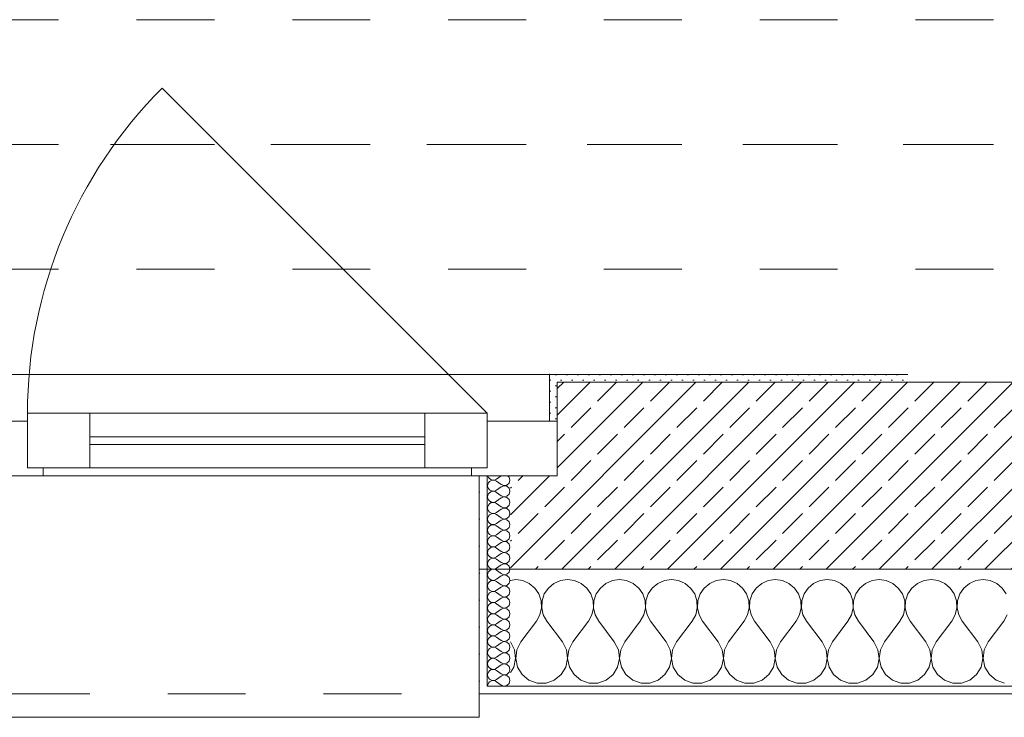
# Model space of a CAD drawing. Header units: metres. Extents: x -3.5 to 65.3, y -10.9 to 16.7.
# Tile 23 of 165: x 17.2 to 18.5, y -0.2 to 0.7. Entities that reach past the tile are written whole.
import ezdxf

# ---------------------------------------------------------------- set-up
doc = ezdxf.new("R2010")
doc.units = ezdxf.units.M
doc.header["$MEASUREMENT"] = 0
for name, pattern in [('Achse', [0.08, 0.04, -0.02, 0, -0.02]), ('Strichlinie doppelt', [0.218722, 0.105833, -0.042333, 0.028222, -0.042333]), ('Strichlinie eng', [0.046, 0.03, -0.016]), ('Untersicht', [0.04, 0.03, -0.01]), ('Wipeout_Contour', [1, 0, -1])]:
    doc.linetypes.add(name, pattern=pattern)
for name, color, linetype in [('451 - Universal.Achsen Raster', 7, 'Continuous'), ('603 - Struktur.Bodenplatte_ Decke Roh', 7, 'Continuous'), ('604 - Struktur.Wand Aussen', 7, 'Continuous'), ('608 - Struktur.Träger', 7, 'Continuous')]:
    doc.layers.add(name, color=color, linetype=linetype)
pattern_1 = [(0, (0, 0), (0, 0.034641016), [0, -0.02]), (0, (0.01, 0.01732), (0, 0.034641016), [0, -0.02])]
pattern_2 = [(45, (0, 0), (-0.007071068, 0.007071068), [0, -0.01])]

# ---------------------------------------------------------------- blocks, each defined once
blk = doc.blocks.new('*X15')
at = {"layer": '604 - Struktur.Wand Aussen', "color": 7, "linetype": 'Continuous', "lineweight": 5}
for p, q in [((17.8667, -0.0083), (17.86, -0.0093)), ((17.8758, -0.0096), (17.8667, -0.0083)), ((17.8842, -0.0133), (17.8758, -0.0096)), ((17.9242, -0.0096), (17.9158, -0.0133)), ((17.9333, -0.0083), (17.9242, -0.0096)), ((17.9424, -0.0096), (17.9333, -0.0083)), ((17.9509, -0.0133), (17.9424, -0.0096)), ((17.9909, -0.0096), (17.9825, -0.0133)), ((18, -0.0083), (17.9909, -0.0096)), ((18.0091, -0.0096), (18, -0.0083)), ((18.0175, -0.0133), (18.0091, -0.0096)), ((18.0576, -0.0096), (18.0491, -0.0133)), ((18.0667, -0.0083), (18.0576, -0.0096)), ((18.0758, -0.0096), (18.0667, -0.0083)), ((18.0842, -0.0133), (18.0758, -0.0096)), ((18.1242, -0.0096), (18.1158, -0.0133)), ((18.1333, -0.0083), (18.1242, -0.0096)), ((18.1424, -0.0096), (18.1333, -0.0083)), ((18.1509, -0.0133), (18.1424, -0.0096)), ((18.1909, -0.0096), (18.1825, -0.0133)), ((18.2, -0.0083), (18.1909, -0.0096)), ((18.2091, -0.0096), (18.2, -0.0083)), ((18.2175, -0.0133), (18.2091, -0.0096)), ((18.2576, -0.0096), (18.2491, -0.0133)), ((18.2667, -0.0083), (18.2576, -0.0096)), ((18.2758, -0.0096), (18.2667, -0.0083)), ((18.2842, -0.0133), (18.2758, -0.0096)), ((18.3242, -0.0096), (18.3158, -0.0133)), ((18.3333, -0.0083), (18.3242, -0.0096)), ((18.3424, -0.0096), (18.3333, -0.0083)), ((18.3509, -0.0133), (18.3424, -0.0096)), ((18.3909, -0.0096), (18.3825, -0.0133)), ((18.4, -0.0083), (18.3909, -0.0096)), ((18.4091, -0.0096), (18.4, -0.0083)), ((18.4175, -0.0133), (18.4091, -0.0096)), ((18.4576, -0.0096), (18.4491, -0.0133)), ((18.4667, -0.0083), (18.4576, -0.0096)), ((18.4758, -0.0096), (18.4667, -0.0083)), ((18.4842, -0.0133), (18.4758, -0.0096)), ((17.8913, -0.0192), (17.8842, -0.0133)), ((17.8965, -0.0268), (17.8913, -0.0192)), ((17.9087, -0.0192), (17.9035, -0.0268)), ((17.9158, -0.0133), (17.9087, -0.0192)), ((17.9579, -0.0192), (17.9509, -0.0133)), ((17.9631, -0.0268), (17.9579, -0.0192)), ((17.9754, -0.0192), (17.9702, -0.0268)), ((17.9825, -0.0133), (17.9754, -0.0192)), ((18.0246, -0.0192), (18.0175, -0.0133)), ((18.0298, -0.0268), (18.0246, -0.0192)), ((18.0421, -0.0192), (18.0369, -0.0268)), ((18.0491, -0.0133), (18.0421, -0.0192)), ((18.0913, -0.0192), (18.0842, -0.0133)), ((18.0965, -0.0268), (18.0913, -0.0192)), ((18.1087, -0.0192), (18.1035, -0.0268)), ((18.1158, -0.0133), (18.1087, -0.0192)), ((18.1579, -0.0192), (18.1509, -0.0133)), ((18.1631, -0.0268), (18.1579, -0.0192)), ((18.1754, -0.0192), (18.1702, -0.0268)), ((18.1825, -0.0133), (18.1754, -0.0192)), ((18.2246, -0.0192), (18.2175, -0.0133)), ((18.2298, -0.0268), (18.2246, -0.0192)), ((18.2421, -0.0192), (18.2369, -0.0268)), ((18.2491, -0.0133), (18.2421, -0.0192)), ((18.2913, -0.0192), (18.2842, -0.0133)), ((18.2965, -0.0268), (18.2913, -0.0192)), ((18.3087, -0.0192), (18.3035, -0.0268)), ((18.3158, -0.0133), (18.3087, -0.0192)), ((18.3579, -0.0192), (18.3509, -0.0133)), ((18.3631, -0.0268), (18.3579, -0.0192)), ((18.3754, -0.0192), (18.3702, -0.0268)), ((18.3825, -0.0133), (18.3754, -0.0192)), ((18.4246, -0.0192), (18.4175, -0.0133)), ((18.4298, -0.0268), (18.4246, -0.0192)), ((18.4421, -0.0192), (18.4369, -0.0268)), ((18.4491, -0.0133), (18.4421, -0.0192)), ((18.4913, -0.0192), (18.4842, -0.0133)), ((18.4965, -0.0268), (18.4913, -0.0192)), ((17.8994, -0.0355), (17.8965, -0.0268)), ((17.8999, -0.0447), (17.8994, -0.0355)), ((17.9006, -0.0355), (17.9001, -0.0447)), ((17.9035, -0.0268), (17.9006, -0.0355)), ((17.9661, -0.0355), (17.9631, -0.0268)), ((17.9665, -0.0447), (17.9661, -0.0355)), ((17.9672, -0.0355), (17.9668, -0.0447)), ((17.9702, -0.0268), (17.9672, -0.0355)), ((18.0328, -0.0355), (18.0298, -0.0268)), ((18.0332, -0.0447), (18.0328, -0.0355)), ((18.0339, -0.0355), (18.0335, -0.0447)), ((18.0369, -0.0268), (18.0339, -0.0355)), ((18.0994, -0.0355), (18.0965, -0.0268)), ((18.0999, -0.0447), (18.0994, -0.0355)), ((18.1006, -0.0355), (18.1001, -0.0447)), ((18.1035, -0.0268), (18.1006, -0.0355)), ((18.1661, -0.0355), (18.1631, -0.0268)), ((18.1665, -0.0447), (18.1661, -0.0355)), ((18.1672, -0.0355), (18.1668, -0.0447)), ((18.1702, -0.0268), (18.1672, -0.0355)), ((18.2328, -0.0355), (18.2298, -0.0268)), ((18.2332, -0.0447), (18.2328, -0.0355)), ((18.2339, -0.0355), (18.2335, -0.0447)), ((18.2369, -0.0268), (18.2339, -0.0355)), ((18.2994, -0.0355), (18.2965, -0.0268)), ((18.2999, -0.0447), (18.2994, -0.0355)), ((18.3006, -0.0355), (18.3001, -0.0447)), ((18.3035, -0.0268), (18.3006, -0.0355)), ((18.3661, -0.0355), (18.3631, -0.0268)), ((18.3665, -0.0447), (18.3661, -0.0355)), ((18.3672, -0.0355), (18.3668, -0.0447)), ((18.3702, -0.0268), (18.3672, -0.0355)), ((18.4328, -0.0355), (18.4298, -0.0268)), ((18.4332, -0.0447), (18.4328, -0.0355)), ((18.4339, -0.0355), (18.4335, -0.0447)), ((18.4369, -0.0268), (18.4339, -0.0355)), ((17.8978, -0.0536), (17.8999, -0.0447)), ((17.9001, -0.0447), (17.9022, -0.0536)), ((17.9645, -0.0536), (17.9665, -0.0447)), ((17.9668, -0.0447), (17.9689, -0.0536)), ((18.0311, -0.0536), (18.0332, -0.0447)), ((18.0335, -0.0447), (18.0355, -0.0536)), ((18.0978, -0.0536), (18.0999, -0.0447)), ((18.1001, -0.0447), (18.1022, -0.0536)), ((18.1645, -0.0536), (18.1665, -0.0447)), ((18.1668, -0.0447), (18.1689, -0.0536)), ((18.2311, -0.0536), (18.2332, -0.0447)), ((18.2335, -0.0447), (18.2355, -0.0536)), ((18.2978, -0.0536), (18.2999, -0.0447)), ((18.3001, -0.0447), (18.3022, -0.0536)), ((18.3645, -0.0536), (18.3665, -0.0447)), ((18.3668, -0.0447), (18.3689, -0.0536)), ((18.4311, -0.0536), (18.4332, -0.0447)), ((18.4335, -0.0447), (18.4355, -0.0536)), ((17.8733, -0.0883), (17.8933, -0.0617)), ((17.8933, -0.0617), (17.8978, -0.0536)), ((17.9022, -0.0536), (17.9067, -0.0617)), ((17.9267, -0.0883), (17.9067, -0.0617)), ((17.94, -0.0883), (17.96, -0.0617)), ((17.96, -0.0617), (17.9645, -0.0536)), ((17.9689, -0.0536), (17.9733, -0.0617)), ((17.9933, -0.0883), (17.9733, -0.0617)), ((18.0067, -0.0883), (18.0267, -0.0617)), ((18.0267, -0.0617), (18.0311, -0.0536)), ((18.0355, -0.0536), (18.04, -0.0617)), ((18.06, -0.0883), (18.04, -0.0617)), ((18.0733, -0.0883), (18.0933, -0.0617)), ((18.0933, -0.0617), (18.0978, -0.0536)), ((18.1022, -0.0536), (18.1067, -0.0617)), ((18.1267, -0.0883), (18.1067, -0.0617)), ((18.14, -0.0883), (18.16, -0.0617)), ((18.16, -0.0617), (18.1645, -0.0536)), ((18.1689, -0.0536), (18.1733, -0.0617)), ((18.1933, -0.0883), (18.1733, -0.0617)), ((18.2067, -0.0883), (18.2267, -0.0617)), ((18.2267, -0.0617), (18.2311, -0.0536)), ((18.2355, -0.0536), (18.24, -0.0617)), ((18.26, -0.0883), (18.24, -0.0617)), ((18.2733, -0.0883), (18.2933, -0.0617)), ((18.2933, -0.0617), (18.2978, -0.0536)), ((18.3022, -0.0536), (18.3067, -0.0617)), ((18.3267, -0.0883), (18.3067, -0.0617)), ((18.34, -0.0883), (18.36, -0.0617)), ((18.36, -0.0617), (18.3645, -0.0536)), ((18.3689, -0.0536), (18.3733, -0.0617)), ((18.3933, -0.0883), (18.3733, -0.0617)), ((18.4067, -0.0883), (18.4267, -0.0617)), ((18.4267, -0.0617), (18.4311, -0.0536)), ((18.4355, -0.0536), (18.44, -0.0617)), ((18.46, -0.0883), (18.44, -0.0617)), ((18.4733, -0.0883), (18.4933, -0.0617)), ((18.4933, -0.0617), (18.4978, -0.0536)), ((17.8651, -0.0984), (17.86, -0.0883)), ((17.8733, -0.0883), (17.8682, -0.0984)), ((17.9318, -0.0984), (17.9267, -0.0883)), ((17.94, -0.0883), (17.9349, -0.0984)), ((17.9985, -0.0984), (17.9933, -0.0883)), ((18.0067, -0.0883), (18.0015, -0.0984)), ((18.0651, -0.0984), (18.06, -0.0883)), ((18.0733, -0.0883), (18.0682, -0.0984)), ((18.1318, -0.0984), (18.1267, -0.0883)), ((18.14, -0.0883), (18.1349, -0.0984)), ((18.1985, -0.0984), (18.1933, -0.0883)), ((18.2067, -0.0883), (18.2015, -0.0984)), ((18.2651, -0.0984), (18.26, -0.0883)), ((18.2733, -0.0883), (18.2682, -0.0984)), ((18.3318, -0.0984), (18.3267, -0.0883)), ((18.34, -0.0883), (18.3349, -0.0984)), ((18.3985, -0.0984), (18.3933, -0.0883)), ((18.4067, -0.0883), (18.4015, -0.0984)), ((18.4651, -0.0984), (18.46, -0.0883)), ((18.4733, -0.0883), (18.4682, -0.0984)), ((17.8666, -0.1096), (17.8651, -0.0984)), ((17.8682, -0.0984), (17.8667, -0.1096)), ((17.9333, -0.1096), (17.9318, -0.0984)), ((17.9349, -0.0984), (17.9334, -0.1096)), ((18, -0.1096), (17.9985, -0.0984)), ((18.0015, -0.0984), (18, -0.1096)), ((18.0666, -0.1096), (18.0651, -0.0984)), ((18.0682, -0.0984), (18.0667, -0.1096)), ((18.1333, -0.1096), (18.1318, -0.0984)), ((18.1349, -0.0984), (18.1334, -0.1096)), ((18.2, -0.1096), (18.1985, -0.0984)), ((18.2015, -0.0984), (18.2, -0.1096)), ((18.2666, -0.1096), (18.2651, -0.0984)), ((18.2682, -0.0984), (18.2667, -0.1096)), ((18.3333, -0.1096), (18.3318, -0.0984)), ((18.3349, -0.0984), (18.3334, -0.1096)), ((18.4, -0.1096), (18.3985, -0.0984)), ((18.4015, -0.0984), (18.4, -0.1096)), ((18.4666, -0.1096), (18.4651, -0.0984)), ((18.4682, -0.0984), (18.4667, -0.1096)), ((17.8643, -0.1207), (17.8666, -0.1096)), ((17.8667, -0.1096), (17.869, -0.1207)), ((17.931, -0.1207), (17.9333, -0.1096)), ((17.9334, -0.1096), (17.9357, -0.1207)), ((17.9976, -0.1207), (18, -0.1096)), ((18, -0.1096), (18.0024, -0.1207)), ((18.0643, -0.1207), (18.0666, -0.1096)), ((18.0667, -0.1096), (18.069, -0.1207)), ((18.131, -0.1207), (18.1333, -0.1096)), ((18.1334, -0.1096), (18.1357, -0.1207)), ((18.1976, -0.1207), (18.2, -0.1096)), ((18.2, -0.1096), (18.2024, -0.1207)), ((18.2643, -0.1207), (18.2666, -0.1096)), ((18.2667, -0.1096), (18.269, -0.1207)), ((18.331, -0.1207), (18.3333, -0.1096)), ((18.3334, -0.1096), (18.3357, -0.1207)), ((18.3976, -0.1207), (18.4, -0.1096)), ((18.4, -0.1096), (18.4024, -0.1207)), ((18.4643, -0.1207), (18.4666, -0.1096)), ((18.4667, -0.1096), (18.469, -0.1207)), ((17.86, -0.1277), (17.8643, -0.1207)), ((17.869, -0.1207), (17.8749, -0.1303)), ((17.9251, -0.1303), (17.931, -0.1207)), ((17.9357, -0.1207), (17.9416, -0.1303)), ((17.9917, -0.1303), (17.9976, -0.1207)), ((18.0024, -0.1207), (18.0083, -0.1303)), ((18.0584, -0.1303), (18.0643, -0.1207)), ((18.069, -0.1207), (18.0749, -0.1303)), ((18.1251, -0.1303), (18.131, -0.1207)), ((18.1357, -0.1207), (18.1416, -0.1303)), ((18.1917, -0.1303), (18.1976, -0.1207)), ((18.2024, -0.1207), (18.2083, -0.1303)), ((18.2584, -0.1303), (18.2643, -0.1207)), ((18.269, -0.1207), (18.2749, -0.1303)), ((18.3251, -0.1303), (18.331, -0.1207)), ((18.3357, -0.1207), (18.3416, -0.1303)), ((18.3917, -0.1303), (18.3976, -0.1207)), ((18.4024, -0.1207), (18.4083, -0.1303)), ((18.4584, -0.1303), (18.4643, -0.1207)), ((18.469, -0.1207), (18.4749, -0.1303)), ((17.8749, -0.1303), (17.8837, -0.1374)), ((17.8837, -0.1374), (17.8943, -0.1412)), ((17.9057, -0.1412), (17.9163, -0.1374)), ((17.9163, -0.1374), (17.9251, -0.1303)), ((17.9416, -0.1303), (17.9504, -0.1374)), ((17.9504, -0.1374), (17.961, -0.1412)), ((17.9723, -0.1412), (17.983, -0.1374)), ((17.983, -0.1374), (17.9917, -0.1303)), ((18.0083, -0.1303), (18.017, -0.1374)), ((18.017, -0.1374), (18.0277, -0.1412)), ((18.039, -0.1412), (18.0496, -0.1374)), ((18.0496, -0.1374), (18.0584, -0.1303)), ((18.0749, -0.1303), (18.0837, -0.1374)), ((18.0837, -0.1374), (18.0943, -0.1412)), ((18.1057, -0.1412), (18.1163, -0.1374)), ((18.1163, -0.1374), (18.1251, -0.1303)), ((18.1416, -0.1303), (18.1504, -0.1374)), ((18.1504, -0.1374), (18.161, -0.1412)), ((18.1723, -0.1412), (18.183, -0.1374)), ((18.183, -0.1374), (18.1917, -0.1303)), ((18.2083, -0.1303), (18.217, -0.1374)), ((18.217, -0.1374), (18.2277, -0.1412)), ((18.239, -0.1412), (18.2496, -0.1374)), ((18.2496, -0.1374), (18.2584, -0.1303)), ((18.2749, -0.1303), (18.2837, -0.1374)), ((18.2837, -0.1374), (18.2943, -0.1412)), ((18.3057, -0.1412), (18.3163, -0.1374)), ((18.3163, -0.1374), (18.3251, -0.1303)), ((18.3416, -0.1303), (18.3504, -0.1374)), ((18.3504, -0.1374), (18.361, -0.1412)), ((18.3723, -0.1412), (18.383, -0.1374)), ((18.383, -0.1374), (18.3917, -0.1303)), ((18.4083, -0.1303), (18.417, -0.1374)), ((18.417, -0.1374), (18.4277, -0.1412)), ((18.439, -0.1412), (18.4496, -0.1374)), ((18.4496, -0.1374), (18.4584, -0.1303)), ((18.4749, -0.1303), (18.4837, -0.1374)), ((18.4837, -0.1374), (18.4943, -0.1412)), ((17.8943, -0.1412), (17.9057, -0.1412)), ((17.961, -0.1412), (17.9723, -0.1412)), ((18.0277, -0.1412), (18.039, -0.1412)), ((18.0943, -0.1412), (18.1057, -0.1412)), ((18.161, -0.1412), (18.1723, -0.1412)), ((18.2277, -0.1412), (18.239, -0.1412)), ((18.2943, -0.1412), (18.3057, -0.1412)), ((18.361, -0.1412), (18.3723, -0.1412)), ((18.4277, -0.1412), (18.439, -0.1412))]:
    blk.add_line(p, q, dxfattribs=at)
blk = doc.blocks.new('*X39')
at = {"layer": '604 - Struktur.Wand Aussen', "color": 7, "linetype": 'Continuous', "lineweight": 5}
for p, q in [((17.831, 0.1141), (17.8307, 0.1121)), ((17.8309, 0.125), (17.831, 0.1245)), ((17.831, 0.1245), (17.8318, 0.1227)), ((17.8318, 0.1159), (17.831, 0.1141)), ((17.8318, 0.1227), (17.833, 0.1212)), ((17.833, 0.1174), (17.8318, 0.1159)), ((17.833, 0.1212), (17.8347, 0.12)), ((17.8347, 0.1185), (17.833, 0.1174)), ((17.8347, 0.12), (17.8365, 0.1194)), ((17.8365, 0.1192), (17.8347, 0.1185)), ((17.8365, 0.1194), (17.8385, 0.1193)), ((17.8385, 0.1193), (17.8365, 0.1192)), ((17.8385, 0.1193), (17.8404, 0.1198)), ((17.8404, 0.1188), (17.8385, 0.1193)), ((17.8404, 0.1198), (17.8421, 0.1207)), ((17.8421, 0.1179), (17.8404, 0.1188)), ((17.8479, 0.125), (17.8421, 0.1207)), ((17.8479, 0.1136), (17.8421, 0.1179)), ((17.8553, 0.1129), (17.8582, 0.1155)), ((17.8582, 0.123), (17.8561, 0.125)), ((17.8593, 0.1193), (17.8582, 0.123)), ((17.8582, 0.1155), (17.8593, 0.1193)), ((17.8307, 0.1121), (17.831, 0.1102)), ((17.831, 0.1102), (17.8318, 0.1084)), ((17.8318, 0.1016), (17.831, 0.0998)), ((17.8318, 0.1084), (17.833, 0.1069)), ((17.833, 0.1031), (17.8318, 0.1016)), ((17.833, 0.1069), (17.8347, 0.1058)), ((17.8347, 0.1042), (17.833, 0.1031)), ((17.8347, 0.1058), (17.8365, 0.1051)), ((17.8365, 0.1049), (17.8347, 0.1042)), ((17.8365, 0.1051), (17.8385, 0.105)), ((17.8385, 0.105), (17.8365, 0.1049)), ((17.8385, 0.105), (17.8404, 0.1055)), ((17.8404, 0.1045), (17.8385, 0.105)), ((17.8404, 0.1055), (17.8421, 0.1064)), ((17.8421, 0.1036), (17.8404, 0.1045)), ((17.8479, 0.1107), (17.8421, 0.1064)), ((17.8479, 0.0993), (17.8421, 0.1036)), ((17.8479, 0.1136), (17.8515, 0.1122)), ((17.8515, 0.1121), (17.8479, 0.1107)), ((17.8515, 0.1122), (17.8553, 0.1129)), ((17.8553, 0.1114), (17.8515, 0.1121)), ((17.8582, 0.1088), (17.8553, 0.1114)), ((17.8553, 0.0986), (17.8582, 0.1012)), ((17.8593, 0.105), (17.8582, 0.1088)), ((17.8582, 0.1012), (17.8593, 0.105)), ((17.831, 0.0998), (17.8307, 0.0979)), ((17.8307, 0.0979), (17.831, 0.0959)), ((17.831, 0.0959), (17.8318, 0.0941)), ((17.8318, 0.0941), (17.833, 0.0926)), ((17.833, 0.0888), (17.8318, 0.0873)), ((17.833, 0.0926), (17.8347, 0.0915)), ((17.8347, 0.09), (17.833, 0.0888)), ((17.8347, 0.0915), (17.8365, 0.0908)), ((17.8365, 0.0906), (17.8347, 0.09)), ((17.8365, 0.0908), (17.8385, 0.0907)), ((17.8385, 0.0907), (17.8365, 0.0906)), ((17.8385, 0.0907), (17.8404, 0.0912)), ((17.8404, 0.0902), (17.8385, 0.0907)), ((17.8404, 0.0912), (17.8421, 0.0921)), ((17.8421, 0.0893), (17.8404, 0.0902)), ((17.8479, 0.0964), (17.8421, 0.0921)), ((17.8479, 0.085), (17.8421, 0.0893)), ((17.8479, 0.0993), (17.8515, 0.0979)), ((17.8515, 0.0978), (17.8479, 0.0964)), ((17.8515, 0.0979), (17.8553, 0.0986)), ((17.8553, 0.0971), (17.8515, 0.0978)), ((17.8582, 0.0945), (17.8553, 0.0971)), ((17.8593, 0.0907), (17.8582, 0.0945)), ((17.8582, 0.087), (17.8593, 0.0907)), ((17.831, 0.0855), (17.8307, 0.0836)), ((17.8307, 0.0836), (17.831, 0.0816)), ((17.8318, 0.0873), (17.831, 0.0855)), ((17.831, 0.0816), (17.8318, 0.0798)), ((17.8318, 0.0798), (17.833, 0.0783)), ((17.833, 0.0783), (17.8347, 0.0772)), ((17.8347, 0.0772), (17.8365, 0.0766)), ((17.8365, 0.0763), (17.8347, 0.0757)), ((17.8365, 0.0766), (17.8385, 0.0765)), ((17.8385, 0.0764), (17.8365, 0.0763)), ((17.8385, 0.0765), (17.8404, 0.0769)), ((17.8404, 0.076), (17.8385, 0.0764)), ((17.8404, 0.0769), (17.8421, 0.0779)), ((17.8421, 0.075), (17.8404, 0.076)), ((17.8479, 0.0821), (17.8421, 0.0779)), ((17.8479, 0.085), (17.8515, 0.0836)), ((17.8515, 0.0835), (17.8479, 0.0821)), ((17.8515, 0.0836), (17.8553, 0.0843)), ((17.8553, 0.0828), (17.8515, 0.0835)), ((17.8553, 0.0843), (17.8582, 0.087)), ((17.8582, 0.0802), (17.8553, 0.0828)), ((17.8593, 0.0764), (17.8582, 0.0802)), ((17.8582, 0.0727), (17.8593, 0.0764)), ((17.831, 0.0712), (17.8307, 0.0693)), ((17.8307, 0.0693), (17.831, 0.0673)), ((17.8318, 0.073), (17.831, 0.0712)), ((17.831, 0.0673), (17.8318, 0.0655)), ((17.833, 0.0746), (17.8318, 0.073)), ((17.8318, 0.0655), (17.833, 0.064)), ((17.8347, 0.0757), (17.833, 0.0746)), ((17.833, 0.064), (17.8347, 0.0629)), ((17.8404, 0.0626), (17.8421, 0.0636)), ((17.8479, 0.0707), (17.8421, 0.075)), ((17.8479, 0.0679), (17.8421, 0.0636)), ((17.8479, 0.0707), (17.8515, 0.0693)), ((17.8515, 0.0693), (17.8479, 0.0679)), ((17.8515, 0.0693), (17.8553, 0.07)), ((17.8553, 0.0685), (17.8515, 0.0693)), ((17.8553, 0.07), (17.8582, 0.0727)), ((17.8582, 0.0659), (17.8553, 0.0685)), ((17.8593, 0.0621), (17.8582, 0.0659)), ((17.831, 0.057), (17.8307, 0.055)), ((17.8307, 0.055), (17.831, 0.053)), ((17.8318, 0.0588), (17.831, 0.057)), ((17.831, 0.053), (17.8318, 0.0512)), ((17.833, 0.0603), (17.8318, 0.0588)), ((17.8318, 0.0512), (17.833, 0.0497)), ((17.8347, 0.0614), (17.833, 0.0603)), ((17.8347, 0.0629), (17.8365, 0.0623)), ((17.8365, 0.062), (17.8347, 0.0614)), ((17.8365, 0.0623), (17.8385, 0.0622)), ((17.8385, 0.0621), (17.8365, 0.062)), ((17.8385, 0.0622), (17.8404, 0.0626)), ((17.8404, 0.0617), (17.8385, 0.0621)), ((17.8421, 0.0607), (17.8404, 0.0617)), ((17.8479, 0.0564), (17.8421, 0.0607)), ((17.8479, 0.0536), (17.8421, 0.0493)), ((17.8479, 0.0564), (17.8515, 0.055)), ((17.8515, 0.055), (17.8479, 0.0536)), ((17.8515, 0.055), (17.8553, 0.0558)), ((17.8553, 0.0542), (17.8515, 0.055)), ((17.8553, 0.0558), (17.8582, 0.0584)), ((17.8582, 0.0516), (17.8553, 0.0542)), ((17.8582, 0.0584), (17.8593, 0.0621)), ((17.8593, 0.0479), (17.8582, 0.0516)), ((17.831, 0.0427), (17.8307, 0.0407)), ((17.8307, 0.0407), (17.831, 0.0388)), ((17.8318, 0.0445), (17.831, 0.0427)), ((17.831, 0.0388), (17.8318, 0.037)), ((17.833, 0.046), (17.8318, 0.0445)), ((17.833, 0.0497), (17.8347, 0.0486)), ((17.8347, 0.0471), (17.833, 0.046)), ((17.8347, 0.0486), (17.8365, 0.048)), ((17.8365, 0.0477), (17.8347, 0.0471)), ((17.8365, 0.048), (17.8385, 0.0479)), ((17.8385, 0.0478), (17.8365, 0.0477)), ((17.8385, 0.0479), (17.8404, 0.0483)), ((17.8404, 0.0474), (17.8385, 0.0478)), ((17.8404, 0.0483), (17.8421, 0.0493)), ((17.8421, 0.0464), (17.8404, 0.0474)), ((17.8479, 0.0421), (17.8421, 0.0464)), ((17.8479, 0.0393), (17.8421, 0.035)), ((17.8479, 0.0421), (17.8515, 0.0407)), ((17.8515, 0.0407), (17.8479, 0.0393)), ((17.8515, 0.0407), (17.8553, 0.0415)), ((17.8553, 0.04), (17.8515, 0.0407)), ((17.8553, 0.0415), (17.8582, 0.0441)), ((17.8582, 0.0373), (17.8553, 0.04)), ((17.8582, 0.0441), (17.8593, 0.0479)), ((17.831, 0.0284), (17.8307, 0.0264)), ((17.8307, 0.0264), (17.831, 0.0245)), ((17.8318, 0.0302), (17.831, 0.0284)), ((17.8318, 0.037), (17.833, 0.0354)), ((17.833, 0.0317), (17.8318, 0.0302)), ((17.833, 0.0354), (17.8347, 0.0343)), ((17.8347, 0.0328), (17.833, 0.0317)), ((17.8347, 0.0343), (17.8365, 0.0337)), ((17.8365, 0.0334), (17.8347, 0.0328)), ((17.8365, 0.0337), (17.8385, 0.0336)), ((17.8385, 0.0335), (17.8365, 0.0334)), ((17.8385, 0.0336), (17.8404, 0.034)), ((17.8404, 0.0331), (17.8385, 0.0335)), ((17.8404, 0.034), (17.8421, 0.035)), ((17.8421, 0.0321), (17.8404, 0.0331)), ((17.8479, 0.0279), (17.8421, 0.0321)), ((17.8479, 0.0279), (17.8515, 0.0265)), ((17.8515, 0.0264), (17.8479, 0.025)), ((17.8515, 0.0265), (17.8553, 0.0272)), ((17.8553, 0.0257), (17.8515, 0.0264)), ((17.8553, 0.0272), (17.8582, 0.0298)), ((17.8582, 0.023), (17.8553, 0.0257)), ((17.8593, 0.0336), (17.8582, 0.0373)), ((17.8582, 0.0298), (17.8593, 0.0336)), ((17.831, 0.0141), (17.8307, 0.0121)), ((17.831, 0.0245), (17.8318, 0.0227)), ((17.8318, 0.0159), (17.831, 0.0141)), ((17.8318, 0.0227), (17.833, 0.0212)), ((17.833, 0.0174), (17.8318, 0.0159)), ((17.833, 0.0212), (17.8347, 0.02)), ((17.8347, 0.0185), (17.833, 0.0174)), ((17.8347, 0.02), (17.8365, 0.0194)), ((17.8365, 0.0192), (17.8347, 0.0185)), ((17.8365, 0.0194), (17.8385, 0.0193)), ((17.8385, 0.0193), (17.8365, 0.0192)), ((17.8385, 0.0193), (17.8404, 0.0198)), ((17.8404, 0.0188), (17.8385, 0.0193)), ((17.8404, 0.0198), (17.8421, 0.0207)), ((17.8421, 0.0179), (17.8404, 0.0188)), ((17.8479, 0.025), (17.8421, 0.0207)), ((17.8479, 0.0136), (17.8421, 0.0179)), ((17.8479, 0.0136), (17.8515, 0.0122)), ((17.8515, 0.0122), (17.8553, 0.0129)), ((17.8553, 0.0129), (17.8582, 0.0155)), ((17.8593, 0.0193), (17.8582, 0.023)), ((17.8582, 0.0155), (17.8593, 0.0193)), ((17.8307, 0.0121), (17.831, 0.0102)), ((17.831, 0.0102), (17.8318, 0.0084)), ((17.8318, 0.0016), (17.831, -0.0002)), ((17.8318, 0.0084), (17.833, 0.0069)), ((17.833, 0.0031), (17.8318, 0.0016)), ((17.833, 0.0069), (17.8347, 0.0058)), ((17.8347, 0.0042), (17.833, 0.0031)), ((17.8347, 0.0058), (17.8365, 0.0051)), ((17.8365, 0.0049), (17.8347, 0.0042)), ((17.8365, 0.0051), (17.8385, 0.005)), ((17.8385, 0.005), (17.8365, 0.0049)), ((17.8385, 0.005), (17.8404, 0.0055)), ((17.8404, 0.0045), (17.8385, 0.005)), ((17.8404, 0.0055), (17.8421, 0.0064)), ((17.8421, 0.0036), (17.8404, 0.0045)), ((17.8479, 0.0107), (17.8421, 0.0064)), ((17.8479, -0.0007), (17.8421, 0.0036)), ((17.8515, 0.0121), (17.8479, 0.0107)), ((17.8553, 0.0114), (17.8515, 0.0121)), ((17.8582, 0.0088), (17.8553, 0.0114)), ((17.8553, -0.0014), (17.8582, 0.0012)), ((17.8593, 0.005), (17.8582, 0.0088)), ((17.8582, 0.0012), (17.8593, 0.005)), ((17.831, -0.0002), (17.8307, -0.0021)), ((17.8307, -0.0021), (17.831, -0.0041)), ((17.831, -0.0041), (17.8318, -0.0059)), ((17.8318, -0.0059), (17.833, -0.0074)), ((17.833, -0.0112), (17.8318, -0.0127)), ((17.833, -0.0074), (17.8347, -0.0085)), ((17.8347, -0.01), (17.833, -0.0112)), ((17.8347, -0.0085), (17.8365, -0.0092)), ((17.8365, -0.0094), (17.8347, -0.01)), ((17.8365, -0.0092), (17.8385, -0.0093)), ((17.8385, -0.0093), (17.8365, -0.0094)), ((17.8385, -0.0093), (17.8404, -0.0088)), ((17.8404, -0.0098), (17.8385, -0.0093)), ((17.8404, -0.0088), (17.8421, -0.0079)), ((17.8421, -0.0107), (17.8404, -0.0098)), ((17.8479, -0.0036), (17.8421, -0.0079)), ((17.8479, -0.015), (17.8421, -0.0107)), ((17.8479, -0.0007), (17.8515, -0.0021)), ((17.8515, -0.0022), (17.8479, -0.0036)), ((17.8515, -0.0021), (17.8553, -0.0014)), ((17.8553, -0.0029), (17.8515, -0.0022)), ((17.8582, -0.0055), (17.8553, -0.0029)), ((17.8593, -0.0093), (17.8582, -0.0055)), ((17.8582, -0.013), (17.8593, -0.0093)), ((17.831, -0.0145), (17.8307, -0.0164)), ((17.8307, -0.0164), (17.831, -0.0184)), ((17.8318, -0.0127), (17.831, -0.0145)), ((17.831, -0.0184), (17.8318, -0.0202)), ((17.8318, -0.0202), (17.833, -0.0217)), ((17.833, -0.0217), (17.8347, -0.0228)), ((17.8347, -0.0243), (17.833, -0.0254)), ((17.8347, -0.0228), (17.8365, -0.0234)), ((17.8365, -0.0237), (17.8347, -0.0243)), ((17.8365, -0.0234), (17.8385, -0.0235)), ((17.8385, -0.0236), (17.8365, -0.0237)), ((17.8385, -0.0235), (17.8404, -0.0231)), ((17.8404, -0.024), (17.8385, -0.0236)), ((17.8404, -0.0231), (17.8421, -0.0221)), ((17.8421, -0.025), (17.8404, -0.024)), ((17.8479, -0.0179), (17.8421, -0.0221)), ((17.8479, -0.0293), (17.8421, -0.025)), ((17.8479, -0.015), (17.8515, -0.0164)), ((17.8515, -0.0165), (17.8479, -0.0179)), ((17.8515, -0.0164), (17.8553, -0.0157)), ((17.8553, -0.0172), (17.8515, -0.0165)), ((17.8553, -0.0157), (17.8582, -0.013)), ((17.8582, -0.0198), (17.8553, -0.0172)), ((17.8593, -0.0236), (17.8582, -0.0198)), ((17.8582, -0.0273), (17.8593, -0.0236)), ((17.831, -0.0288), (17.8307, -0.0307)), ((17.8307, -0.0307), (17.831, -0.0327)), ((17.8318, -0.027), (17.831, -0.0288)), ((17.831, -0.0327), (17.8318, -0.0345)), ((17.833, -0.0254), (17.8318, -0.027)), ((17.8318, -0.0345), (17.833, -0.036)), ((17.833, -0.036), (17.8347, -0.0371)), ((17.8347, -0.0371), (17.8365, -0.0377)), ((17.8365, -0.0377), (17.8385, -0.0378)), ((17.8385, -0.0379), (17.8365, -0.038)), ((17.8385, -0.0378), (17.8404, -0.0374)), ((17.8404, -0.0383), (17.8385, -0.0379)), ((17.8404, -0.0374), (17.8421, -0.0364)), ((17.8479, -0.0321), (17.8421, -0.0364)), ((17.8479, -0.0293), (17.8515, -0.0307)), ((17.8515, -0.0307), (17.8479, -0.0321)), ((17.8515, -0.0307), (17.8553, -0.03)), ((17.8553, -0.0315), (17.8515, -0.0307)), ((17.8553, -0.03), (17.8582, -0.0273)), ((17.8582, -0.0341), (17.8553, -0.0315)), ((17.8593, -0.0379), (17.8582, -0.0341)), ((17.8582, -0.0416), (17.8593, -0.0379)), ((17.831, -0.043), (17.8307, -0.045)), ((17.8307, -0.045), (17.831, -0.047)), ((17.8318, -0.0412), (17.831, -0.043)), ((17.831, -0.047), (17.8318, -0.0488)), ((17.833, -0.0397), (17.8318, -0.0412)), ((17.8318, -0.0488), (17.833, -0.0503)), ((17.8347, -0.0386), (17.833, -0.0397)), ((17.833, -0.0503), (17.8347, -0.0514)), ((17.8365, -0.038), (17.8347, -0.0386)), ((17.8421, -0.0393), (17.8404, -0.0383)), ((17.8479, -0.0436), (17.8421, -0.0393)), ((17.8479, -0.0464), (17.8421, -0.0507)), ((17.8479, -0.0436), (17.8515, -0.045)), ((17.8515, -0.045), (17.8479, -0.0464)), ((17.8515, -0.045), (17.8553, -0.0442)), ((17.8553, -0.0458), (17.8515, -0.045)), ((17.8553, -0.0442), (17.8582, -0.0416)), ((17.8582, -0.0484), (17.8553, -0.0458)), ((17.8593, -0.0521), (17.8582, -0.0484)), ((17.831, -0.0573), (17.8307, -0.0593)), ((17.8307, -0.0593), (17.831, -0.0612)), ((17.8318, -0.0555), (17.831, -0.0573)), ((17.831, -0.0612), (17.8318, -0.063)), ((17.833, -0.054), (17.8318, -0.0555)), ((17.8318, -0.063), (17.833, -0.0646)), ((17.8347, -0.0529), (17.833, -0.054)), ((17.8347, -0.0514), (17.8365, -0.052)), ((17.8365, -0.0523), (17.8347, -0.0529)), ((17.8365, -0.052), (17.8385, -0.0521)), ((17.8385, -0.0522), (17.8365, -0.0523)), ((17.8385, -0.0521), (17.8404, -0.0517)), ((17.8404, -0.0526), (17.8385, -0.0522)), ((17.8404, -0.0517), (17.8421, -0.0507)), ((17.8421, -0.0536), (17.8404, -0.0526)), ((17.8479, -0.0579), (17.8421, -0.0536)), ((17.8479, -0.0607), (17.8421, -0.065)), ((17.8479, -0.0579), (17.8515, -0.0593)), ((17.8515, -0.0593), (17.8479, -0.0607)), ((17.8515, -0.0593), (17.8553, -0.0585)), ((17.8553, -0.06), (17.8515, -0.0593)), ((17.8553, -0.0585), (17.8582, -0.0559)), ((17.8582, -0.0627), (17.8553, -0.06)), ((17.8582, -0.0559), (17.8593, -0.0521)), ((17.8593, -0.0664), (17.8582, -0.0627)), ((17.831, -0.0716), (17.8307, -0.0736)), ((17.8307, -0.0736), (17.831, -0.0755)), ((17.8318, -0.0698), (17.831, -0.0716)), ((17.831, -0.0755), (17.8318, -0.0773)), ((17.833, -0.0683), (17.8318, -0.0698)), ((17.833, -0.0646), (17.8347, -0.0657)), ((17.8347, -0.0672), (17.833, -0.0683)), ((17.8347, -0.0657), (17.8365, -0.0663)), ((17.8365, -0.0666), (17.8347, -0.0672)), ((17.8365, -0.0663), (17.8385, -0.0664)), ((17.8385, -0.0665), (17.8365, -0.0666)), ((17.8385, -0.0664), (17.8404, -0.066)), ((17.8404, -0.0669), (17.8385, -0.0665)), ((17.8404, -0.066), (17.8421, -0.065)), ((17.8421, -0.0679), (17.8404, -0.0669)), ((17.8479, -0.0721), (17.8421, -0.0679)), ((17.8479, -0.075), (17.8421, -0.0793)), ((17.8479, -0.0721), (17.8515, -0.0735)), ((17.8515, -0.0736), (17.8479, -0.075)), ((17.8515, -0.0735), (17.8553, -0.0728)), ((17.8553, -0.0743), (17.8515, -0.0736)), ((17.8553, -0.0728), (17.8582, -0.0702)), ((17.8582, -0.077), (17.8553, -0.0743)), ((17.8582, -0.0702), (17.8593, -0.0664)), ((17.831, -0.0859), (17.8307, -0.0879)), ((17.8307, -0.0879), (17.831, -0.0898)), ((17.8318, -0.0841), (17.831, -0.0859)), ((17.8318, -0.0773), (17.833, -0.0788)), ((17.833, -0.0826), (17.8318, -0.0841)), ((17.833, -0.0788), (17.8347, -0.08)), ((17.8347, -0.0815), (17.833, -0.0826)), ((17.8347, -0.08), (17.8365, -0.0806)), ((17.8365, -0.0808), (17.8347, -0.0815)), ((17.8365, -0.0806), (17.8385, -0.0807)), ((17.8385, -0.0807), (17.8365, -0.0808)), ((17.8385, -0.0807), (17.8404, -0.0802)), ((17.8404, -0.0812), (17.8385, -0.0807)), ((17.8404, -0.0802), (17.8421, -0.0793)), ((17.8421, -0.0821), (17.8404, -0.0812)), ((17.8479, -0.0864), (17.8421, -0.0821)), ((17.8479, -0.0864), (17.8515, -0.0878)), ((17.8515, -0.0879), (17.8479, -0.0893)), ((17.8515, -0.0878), (17.8553, -0.0871)), ((17.8553, -0.0886), (17.8515, -0.0879)), ((17.8553, -0.0871), (17.8582, -0.0845)), ((17.8593, -0.0807), (17.8582, -0.077)), ((17.8582, -0.0845), (17.8593, -0.0807)), ((17.831, -0.1002), (17.8307, -0.1021)), ((17.831, -0.0898), (17.8318, -0.0916)), ((17.8318, -0.0984), (17.831, -0.1002)), ((17.8318, -0.0916), (17.833, -0.0931)), ((17.833, -0.0969), (17.8318, -0.0984)), ((17.833, -0.0931), (17.8347, -0.0942)), ((17.8347, -0.0958), (17.833, -0.0969)), ((17.8347, -0.0942), (17.8365, -0.0949)), ((17.8365, -0.0951), (17.8347, -0.0958)), ((17.8365, -0.0949), (17.8385, -0.095)), ((17.8385, -0.095), (17.8365, -0.0951)), ((17.8385, -0.095), (17.8404, -0.0945)), ((17.8404, -0.0955), (17.8385, -0.095)), ((17.8404, -0.0945), (17.8421, -0.0936)), ((17.8421, -0.0964), (17.8404, -0.0955)), ((17.8479, -0.0893), (17.8421, -0.0936)), ((17.8479, -0.1007), (17.8421, -0.0964)), ((17.8479, -0.1007), (17.8515, -0.1021)), ((17.8582, -0.0912), (17.8553, -0.0886)), ((17.8553, -0.1014), (17.8582, -0.0988)), ((17.8593, -0.095), (17.8582, -0.0912)), ((17.8582, -0.0988), (17.8593, -0.095)), ((17.8307, -0.1021), (17.831, -0.1041)), ((17.831, -0.1041), (17.8318, -0.1059)), ((17.8318, -0.1127), (17.831, -0.1145)), ((17.8318, -0.1059), (17.833, -0.1074)), ((17.833, -0.1112), (17.8318, -0.1127)), ((17.833, -0.1074), (17.8347, -0.1085)), ((17.8347, -0.11), (17.833, -0.1112)), ((17.8347, -0.1085), (17.8365, -0.1092)), ((17.8365, -0.1094), (17.8347, -0.11)), ((17.8365, -0.1092), (17.8385, -0.1093)), ((17.8385, -0.1093), (17.8365, -0.1094)), ((17.8385, -0.1093), (17.8404, -0.1088)), ((17.8404, -0.1098), (17.8385, -0.1093)), ((17.8404, -0.1088), (17.8421, -0.1079)), ((17.8421, -0.1107), (17.8404, -0.1098)), ((17.8479, -0.1036), (17.8421, -0.1079)), ((17.8479, -0.115), (17.8421, -0.1107)), ((17.8515, -0.1022), (17.8479, -0.1036)), ((17.8515, -0.1021), (17.8553, -0.1014)), ((17.8553, -0.1029), (17.8515, -0.1022)), ((17.8582, -0.1055), (17.8553, -0.1029)), ((17.8553, -0.1157), (17.8582, -0.113)), ((17.8593, -0.1093), (17.8582, -0.1055)), ((17.8582, -0.113), (17.8593, -0.1093)), ((17.831, -0.1145), (17.8307, -0.1164)), ((17.8307, -0.1164), (17.831, -0.1184)), ((17.831, -0.1184), (17.8318, -0.1202)), ((17.8318, -0.1202), (17.833, -0.1217)), ((17.833, -0.1254), (17.8318, -0.127)), ((17.833, -0.1217), (17.8347, -0.1228)), ((17.8347, -0.1243), (17.833, -0.1254)), ((17.8347, -0.1228), (17.8365, -0.1234)), ((17.8365, -0.1237), (17.8347, -0.1243)), ((17.8365, -0.1234), (17.8385, -0.1235)), ((17.8385, -0.1236), (17.8365, -0.1237)), ((17.8385, -0.1235), (17.8404, -0.1231)), ((17.8404, -0.124), (17.8385, -0.1236)), ((17.8404, -0.1231), (17.8421, -0.1221)), ((17.8421, -0.125), (17.8404, -0.124)), ((17.8479, -0.1179), (17.8421, -0.1221)), ((17.8479, -0.1293), (17.8421, -0.125)), ((17.8479, -0.115), (17.8515, -0.1164)), ((17.8515, -0.1165), (17.8479, -0.1179)), ((17.8515, -0.1164), (17.8553, -0.1157)), ((17.8553, -0.1172), (17.8515, -0.1165)), ((17.8582, -0.1198), (17.8553, -0.1172)), ((17.8593, -0.1236), (17.8582, -0.1198)), ((17.8582, -0.1273), (17.8593, -0.1236)), ((17.831, -0.1288), (17.8307, -0.1307)), ((17.8307, -0.1307), (17.831, -0.1327)), ((17.8318, -0.127), (17.831, -0.1288)), ((17.831, -0.1327), (17.8318, -0.1345)), ((17.8318, -0.1345), (17.833, -0.136)), ((17.833, -0.136), (17.8347, -0.1371)), ((17.8347, -0.1386), (17.833, -0.1397)), ((17.8347, -0.1371), (17.8365, -0.1377)), ((17.8365, -0.138), (17.8347, -0.1386)), ((17.8365, -0.1377), (17.8385, -0.1378)), ((17.8385, -0.1379), (17.8365, -0.138)), ((17.8385, -0.1378), (17.8404, -0.1374)), ((17.8404, -0.1383), (17.8385, -0.1379)), ((17.8404, -0.1374), (17.8421, -0.1364)), ((17.8421, -0.1393), (17.8404, -0.1383)), ((17.8479, -0.1321), (17.8421, -0.1364)), ((17.8479, -0.1293), (17.8515, -0.1307)), ((17.8515, -0.1307), (17.8479, -0.1321)), ((17.8515, -0.1307), (17.8553, -0.13)), ((17.8553, -0.1315), (17.8515, -0.1307)), ((17.8553, -0.13), (17.8582, -0.1273)), ((17.8582, -0.1341), (17.8553, -0.1315)), ((17.8593, -0.1379), (17.8582, -0.1341)), ((17.8582, -0.1416), (17.8593, -0.1379)), ((17.831, -0.143), (17.8307, -0.145)), ((17.8318, -0.1412), (17.831, -0.143)), ((17.833, -0.1397), (17.8318, -0.1412)), ((17.8479, -0.1436), (17.8421, -0.1393)), ((17.8479, -0.1436), (17.8515, -0.145)), ((17.8515, -0.145), (17.8553, -0.1442)), ((17.8553, -0.1442), (17.8582, -0.1416))]:
    blk.add_line(p, q, dxfattribs=at)

msp = doc.modelspace()

# ---------------------------------------------------------------- hatches: boundary and pattern name
at = {"layer": '604 - Struktur.Wand Aussen', "linetype": 'Continuous', "lineweight": 0, "true_color": 0x000000}
h = msp.add_hatch(dxfattribs=at)
h.set_pattern_fill('Gips_0001', color=18, style=0, pattern_type=2)
h.set_pattern_definition(pattern_2)
h.paths.add_polyline_path([(17.92, 0.255), (17.91, 0.255), (17.91, 0.195), (17.92, 0.195)])
h = msp.add_hatch(dxfattribs=at)
h.set_pattern_fill('Gips_0001', color=18, style=0, pattern_type=2)
h.set_pattern_definition(pattern_2)
h.paths.add_polyline_path([(18.37, 0.255), (17.92, 0.255), (17.92, 0.245), (18.37, 0.245)])
h = msp.add_hatch(dxfattribs=at)
h.set_pattern_fill('Beton__Stahlbeton_0001', color=18, style=0, pattern_type=2)
h.set_pattern_definition([(45, (0, 0), (-0.03394113, 0.03394113), []), (45, (-0.01697, 0.01697), (-0.03394113, 0.03394113), [0.036, -0.012])])
h.paths.add_polyline_path([(17.92, 0.125), (17.86, 0.125), (17.86, 0.005), (19.18, 0.005), (19.18, 0.125), (19.12, 0.125), (19.12, 0.195), (19.12, 0.245), (17.92, 0.245), (17.92, 0.195)])
h = msp.add_hatch(dxfattribs=at)
h.set_pattern_fill('Verputz_0001', color=18, style=0, pattern_type=2)
h.set_pattern_definition(pattern_1)
h.paths.add_polyline_path([(17.83, -0.155), (17.83, 0.125), (17.82, 0.125), (17.82, -0.155)])
h = msp.add_hatch(dxfattribs=at)
h.set_pattern_fill('Verputz_0001', color=18, style=0, pattern_type=2)
h.set_pattern_definition(pattern_1)
h.paths.add_polyline_path([(17.83, -0.155), (19.21, -0.155), (19.21, -0.145), (17.83, -0.145)])

# ---------------------------------------------------------------- linework, layer by layer
at = {"layer": '451 - Universal.Achsen Raster', "color": 160, "linetype": 'Strichlinie doppelt', "lineweight": 9, "true_color": 0x3232ff}
msp.add_line((64.935, 0.55), (-3.175, 0.55), dxfattribs=at)
at = {"layer": '603 - Struktur.Bodenplatte_ Decke Roh', "color": 7, "linetype": 'Continuous', "lineweight": 18, "flags": 128}
msp.add_lwpolyline([(-0.015, 0.005), (43.89, 0.005)], dxfattribs=at)
at = {"layer": '604 - Struktur.Wand Aussen', "color": 7, "linetype": 'Continuous', "lineweight": 9}
for p, q in [((17.83, 0.205), (17.4128, 0.6222)), ((15.53, 0.255), (17.91, 0.255)), ((17.24, 0.135), (17.24, 0.205)), ((17.24, 0.205), (17.32, 0.205)), ((17.32, 0.205), (17.75, 0.205)), ((17.32, 0.205), (17.32, 0.135)), ((17.75, 0.135), (17.75, 0.205)), ((17.75, 0.205), (17.83, 0.205)), ((17.83, 0.205), (17.83, 0.135)), ((17.22, 0.195), (17.24, 0.195)), ((17.24, 0.195), (17.24, 0.135)), ((17.83, 0.135), (17.83, 0.195)), ((17.83, 0.195), (17.92, 0.195)), ((17.32, 0.175), (17.75, 0.175)), ((17.75, 0.165), (17.32, 0.165)), ((17.24, 0.135), (17.26, 0.135)), ((17.32, 0.135), (17.24, 0.135)), ((17.75, 0.135), (17.32, 0.135)), ((17.83, 0.135), (17.75, 0.135)), ((17.81, 0.135), (17.83, 0.135))]:
    msp.add_line(p, q, dxfattribs=at)
at = {"layer": '604 - Struktur.Wand Aussen', "color": 7, "linetype": 'Strichlinie eng', "lineweight": 9}
msp.add_line((15.53, 0.255), (17.91, 0.255), dxfattribs=at)
at = {"layer": '604 - Struktur.Wand Aussen', "color": 7, "linetype": 'Continuous', "lineweight": 5}
for p, q in [((17.91, 0.245), (17.91, 0.255)), ((17.92, 0.255), (17.91, 0.255)), ((17.91, 0.245), (17.91, 0.255)), ((17.91, 0.195), (17.91, 0.245)), ((17.91, 0.195), (17.91, 0.245)), ((17.92, 0.195), (17.91, 0.195)), ((17.92, 0.195), (17.91, 0.195)), ((17.92, 0.195), (17.91, 0.195)), ((17.82, 0.005), (17.82, 0.125)), ((17.83, 0.125), (17.82, 0.125)), ((17.86, 0.125), (17.83, 0.125)), ((17.83, 0.125), (17.83, -0.145)), ((17.83, -0.145), (17.83, 0.125)), ((17.86, 0.125), (17.83, 0.125)), ((17.86, 0.125), (17.83, 0.125)), ((17.82, -0.005), (17.82, 0.005)), ((17.82, -0.145), (17.82, -0.005)), ((17.82, -0.155), (17.82, -0.145)), ((17.86, -0.145), (17.83, -0.145)), ((17.86, -0.145), (19.18, -0.145)), ((17.83, -0.155), (17.82, -0.155))]:
    msp.add_line(p, q, dxfattribs=at)
at = {"layer": '604 - Struktur.Wand Aussen', "color": 7, "linetype": 'Continuous', "lineweight": 13}
for p, q in [((19.12, 0.245), (17.92, 0.245)), ((17.92, 0.245), (17.92, 0.195)), ((17.92, 0.125), (17.92, 0.195)), ((17.92, 0.125), (17.92, 0.195)), ((17.92, 0.125), (17.92, 0.195)), ((17.86, 0.125), (17.92, 0.125)), ((17.86, 0.125), (17.92, 0.125)), ((17.86, 0.125), (17.92, 0.125)), ((17.86, 0.005), (19.18, 0.005))]:
    msp.add_line(p, q, dxfattribs=at)
at = {"layer": '604 - Struktur.Wand Aussen', "color": 7, "linetype": 'Continuous', "lineweight": 5, "flags": 128}
for points in [[(18.37, 0.255), (17.92, 0.255)], [(17.83, -0.155), (19.21, -0.155)]]:
    msp.add_lwpolyline(points, dxfattribs=at)
at = {"layer": '604 - Struktur.Wand Aussen', "color": 7, "linetype": 'Continuous', "lineweight": 9}
msp.add_arc((17.83, 0.205), 0.59, 135, 180, dxfattribs=at)
msp.add_point((17.91, 0.255), dxfattribs=at)
at = {"layer": '608 - Struktur.Träger', "color": 7, "linetype": 'Untersicht', "lineweight": 13}
for p, q in [((0.38, 0.71), (61.88, 0.71)), ((0.38, 0.39), (61.88, 0.39))]:
    msp.add_line(p, q, dxfattribs=at)
at = {"layer": '608 - Struktur.Träger', "color": 7, "linetype": 'Achse', "lineweight": 9}
msp.add_line((0.38, 0.55), (61.88, 0.55), dxfattribs=at)

# ---------------------------------------------------------------- block references
at = {"layer": '604 - Struktur.Wand Aussen', "color": 7, "lineweight": 18}
for name in ['*X39', '*X15']:
    msp.add_blockref(name, (0, 0), dxfattribs=at)

# ---------------------------------------------------------------- next in the draw order: wipeouts: each hides what was drawn before it
at = {"color": 254, "linetype": 'Wipeout_Contour', "lineweight": 0, "ltscale": 100.375291}
msp.add_wipeout([(15.62, 0.125), (15.62, -0.155), (15.62, -0.185), (17.82, -0.185), (17.82, -0.155), (17.82, 0.125)], dxfattribs=at).dxf.layer = '604 - Struktur.Wand Aussen'

# ---------------------------------------------------------------- next in the draw order: linework, layer by layer
at = {"layer": '604 - Struktur.Wand Aussen', "color": 7, "linetype": 'Continuous', "lineweight": 9}
for p, q in [((17.26, 0.135), (17.26, 0.125)), ((17.81, 0.125), (17.81, 0.135)), ((17.26, 0.125), (17.22, 0.125)), ((17.81, 0.125), (17.26, 0.125)), ((17.92, 0.125), (17.81, 0.125)), ((17.82, -0.185), (17.82, -0.155)), ((15.62, -0.185), (17.82, -0.185))]:
    msp.add_line(p, q, dxfattribs=at)
at = {"layer": '604 - Struktur.Wand Aussen', "color": 7, "linetype": 'Continuous', "lineweight": 5}
for p, q in [((17.83, 0.125), (17.82, 0.125)), ((17.83, 0.125), (17.82, 0.125)), ((17.82, 0.005), (17.82, 0.125)), ((17.82, -0.005), (17.82, 0.005)), ((17.82, -0.145), (17.82, -0.005)), ((17.82, -0.155), (17.82, -0.145))]:
    msp.add_line(p, q, dxfattribs=at)
at = {"layer": '604 - Struktur.Wand Aussen', "color": 7, "linetype": 'Strichlinie eng', "lineweight": 9}
msp.add_line((15.62, -0.155), (17.82, -0.155), dxfattribs=at)

doc.saveas('drawing.dxf')
